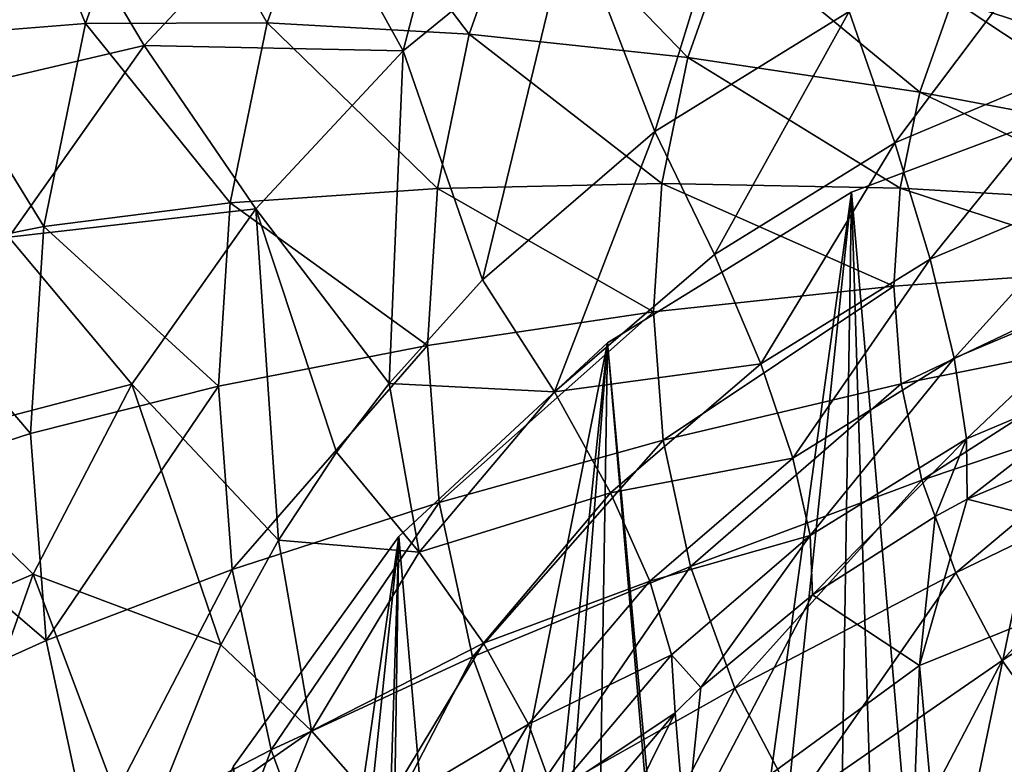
# Model space of a CAD drawing. Header units: millimetres. Extents: x 0 to 1220, y 0 to 506.
# Tile 187 of 256: x 759 to 773, y 398 to 409. Entities that reach past the tile are written whole.
import ezdxf

# ---------------------------------------------------------------- set-up
doc = ezdxf.new("R2010")
doc.units = ezdxf.units.MM
doc.header["$LTSCALE"] = 25.4
doc.layers.get('0').update_dxf_attribs({"true_color": 0xff5454})

# ---------------------------------------------------------------- blocks, each defined once
blk = doc.blocks.new('TWIG-VI-9138.STL')
at = {"color": 7, "true_color": 0xffffff}
mesh = blk.add_polyface(dxfattribs=at)
corners = [(189.83, 426.246, 68.032), (186.25, 425.926, 63.548), (187.527, 423.779, 67.294), (188.71, 428.562, 64.336)]
mesh.append_faces([[corners[k] for k in face] for face in [(0, 1, 2), (1, 0, 3)]], dxfattribs={"vtx0": -1, "color": 7})
mesh = blk.add_polyface(dxfattribs=at)
corners = [(191.237, 423.702, 71.47), (192.455, 428.393, 68.691), (189.83, 426.246, 68.032), (193.642, 425.668, 72.074)]
mesh.append_faces([[corners[k] for k in face] for face in [(0, 1, 2), (1, 0, 3)]], dxfattribs={"vtx0": -1, "color": 7})
mesh = blk.add_polyface(dxfattribs=at)
corners = [(186.25, 425.926, 63.548), (183.136, 424.788, 58.693), (184.178, 422.995, 62.69), (185.308, 427.862, 59.592)]
mesh.append_faces([[corners[k] for k in face] for face in [(0, 1, 2), (1, 0, 3)]], dxfattribs={"vtx0": -1, "color": 7})
mesh = blk.add_polyface(dxfattribs=at)
corners = [(196.3, 427.305, 72.596), (193.642, 425.668, 72.074), (194.838, 422.546, 75.105)]
mesh.append_faces([[corners[k] for k in face] for face in [(0, 1, 2)]], dxfattribs={"color": 7})
mesh = blk.add_polyface(dxfattribs=at)
corners = [(197.621, 424.266, 75.653), (196.3, 427.305, 72.596), (194.838, 422.546, 75.105)]
mesh.append_faces([[corners[k] for k in face] for face in [(0, 1, 2)]], dxfattribs={"color": 7})
mesh = blk.add_polyface(dxfattribs=at)
corners = [(185.506, 426.993, 32.05), (186.686, 424.094, 28.275), (184.414, 423.913, 31.18), (187.68, 426.898, 29.067)]
mesh.append_faces([[corners[k] for k in face] for face in [(0, 1, 2), (1, 0, 3)]], dxfattribs={"vtx0": -1, "color": 7})
mesh = blk.add_polyface(dxfattribs=at)
corners = [(187.68, 426.898, 29.067), (189.288, 424.103, 25.656), (186.686, 424.094, 28.275), (190.17, 426.588, 26.358)]
mesh.append_faces([[corners[k] for k in face] for face in [(0, 1, 2), (1, 0, 3)]], dxfattribs={"vtx0": -1, "color": 7})
mesh = blk.add_polyface(dxfattribs=at)
corners = [(190.17, 426.588, 26.358), (192.179, 423.941, 23.365), (189.288, 424.103, 25.656), (192.934, 426.069, 23.966)]
mesh.append_faces([[corners[k] for k in face] for face in [(0, 1, 2), (1, 0, 3)]], dxfattribs={"vtx0": -1, "color": 7})
mesh = blk.add_polyface(dxfattribs=at)
corners = [(191.237, 423.702, 71.47), (187.527, 423.779, 67.294), (189.127, 421.442, 70.795), (189.83, 426.246, 68.032)]
mesh.append_faces([[corners[k] for k in face] for face in [(0, 1, 2), (1, 0, 3)]], dxfattribs={"vtx0": -1, "color": 7})
mesh = blk.add_polyface(dxfattribs=at)
corners = [(192.934, 426.069, 23.966), (195.311, 423.608, 21.438), (192.179, 423.941, 23.365), (195.928, 425.348, 21.929)]
mesh.append_faces([[corners[k] for k in face] for face in [(0, 1, 2), (1, 0, 3)]], dxfattribs={"vtx0": -1, "color": 7})
mesh = blk.add_polyface(dxfattribs=at)
corners = [(187.527, 423.779, 67.294), (184.178, 422.995, 62.69), (185.587, 421.036, 66.492), (186.25, 425.926, 63.548)]
mesh.append_faces([[corners[k] for k in face] for face in [(0, 1, 2), (1, 0, 3)]], dxfattribs={"vtx0": -1, "color": 7})
mesh = blk.add_polyface(dxfattribs=at)
corners = [(193.642, 425.668, 72.074), (191.237, 423.702, 71.47), (192.372, 420.424, 74.457)]
mesh.append_faces([[corners[k] for k in face] for face in [(0, 1, 2)]], dxfattribs={"color": 7})
mesh = blk.add_polyface(dxfattribs=at)
corners = [(194.838, 422.546, 75.105), (193.642, 425.668, 72.074), (192.372, 420.424, 74.457)]
mesh.append_faces([[corners[k] for k in face] for face in [(0, 1, 2)]], dxfattribs={"color": 7})
mesh = blk.add_polyface(dxfattribs=at)
corners = [(199.754, 425.69, 20.641), (202.412, 423.352, 19.049), (199.105, 424.438, 20.282), (202.85, 424.196, 19.292)]
mesh.append_faces([[corners[k] for k in face] for face in [(0, 1, 2), (1, 0, 3)]], dxfattribs={"vtx0": -1, "color": 7})
mesh = blk.add_polyface(dxfattribs=at)
corners = [(198.277, 422.385, 77.511), (200.651, 425.544, 76.087), (197.621, 424.266, 75.653), (201.091, 423.571, 77.915)]
mesh.append_faces([[corners[k] for k in face] for face in [(0, 1, 2), (1, 0, 3)]], dxfattribs={"vtx0": -1, "color": 7})
mesh = blk.add_polyface(dxfattribs=at)
corners = [(195.928, 425.348, 21.929), (198.634, 423.112, 19.907), (195.311, 423.608, 21.438), (199.105, 424.438, 20.282)]
mesh.append_faces([[corners[k] for k in face] for face in [(0, 1, 2), (1, 0, 3)]], dxfattribs={"vtx0": -1, "color": 7})
mesh = blk.add_polyface(dxfattribs=at)
corners = [(199.105, 424.438, 20.282), (202.095, 422.459, 18.797), (198.634, 423.112, 19.907), (202.412, 423.352, 19.049)]
mesh.append_faces([[corners[k] for k in face] for face in [(0, 1, 2), (1, 0, 3)]], dxfattribs={"vtx0": -1, "color": 7})
mesh = blk.add_polyface(dxfattribs=at)
corners = [(195.693, 420.787, 77.002), (197.621, 424.266, 75.653), (194.838, 422.546, 75.105), (198.277, 422.385, 77.511)]
mesh.append_faces([[corners[k] for k in face] for face in [(0, 1, 2), (1, 0, 3)]], dxfattribs={"vtx0": -1, "color": 7})
mesh = blk.add_polyface(dxfattribs=at)
corners = [(184.414, 423.913, 31.18), (186.089, 421.185, 27.466), (183.758, 420.717, 30.291), (186.686, 424.094, 28.275)]
mesh.append_faces([[corners[k] for k in face] for face in [(0, 1, 2), (1, 0, 3)]], dxfattribs={"vtx0": -1, "color": 7})
mesh = blk.add_polyface(dxfattribs=at)
corners = [(186.686, 424.094, 28.275), (188.759, 421.525, 24.939), (186.089, 421.185, 27.466), (189.288, 424.103, 25.656)]
mesh.append_faces([[corners[k] for k in face] for face in [(0, 1, 2), (1, 0, 3)]], dxfattribs={"vtx0": -1, "color": 7})
mesh = blk.add_polyface(dxfattribs=at)
corners = [(189.288, 424.103, 25.656), (191.726, 421.732, 22.75), (188.759, 421.525, 24.939), (192.179, 423.941, 23.365)]
mesh.append_faces([[corners[k] for k in face] for face in [(0, 1, 2), (1, 0, 3)]], dxfattribs={"vtx0": -1, "color": 7})
mesh = blk.add_polyface(dxfattribs=at)
corners = [(192.179, 423.941, 23.365), (194.941, 421.802, 20.936), (191.726, 421.732, 22.75), (195.311, 423.608, 21.438)]
mesh.append_faces([[corners[k] for k in face] for face in [(0, 1, 2), (1, 0, 3)]], dxfattribs={"vtx0": -1, "color": 7})
mesh = blk.add_polyface(dxfattribs=at)
corners = [(189.127, 421.442, 70.795), (185.587, 421.036, 66.492), (187.351, 418.928, 70.059), (187.527, 423.779, 67.294)]
mesh.append_faces([[corners[k] for k in face] for face in [(0, 1, 2), (1, 0, 3)]], dxfattribs={"vtx0": -1, "color": 7})
at = {"color": 0}
mesh = blk.add_polyface(dxfattribs=at)
corners = [(186.28, 405.853, 81.676), (186.967, 397.876, 79.523), (186.217, 401.835, 80.58), (187.155, 409.777, 82.769), (188.502, 394.128, 78.546), (188.806, 413.454, 83.818), (190.763, 390.737, 77.687), (191.172, 416.745, 84.782), (193.663, 387.831, 76.978), (194.161, 419.522, 85.623), (197.089, 385.522, 76.448), (197.658, 421.679, 86.31), (200.912, 383.901, 76.115), (201.529, 423.132, 86.816), (204.983, 383.027, 75.993), (205.625, 423.827, 87.122), (209.147, 382.936, 76.087), (209.788, 423.736, 87.216), (213.243, 383.631, 76.393), (213.86, 422.863, 87.095), (217.114, 385.084, 76.899), (217.682, 421.241, 86.762), (220.611, 387.241, 77.587), (221.109, 418.932, 86.231), (223.6, 390.018, 78.428), (224.009, 416.027, 85.523), (225.966, 393.309, 79.392), (226.269, 412.635, 84.663), (227.617, 396.987, 80.44), (227.804, 408.887, 83.687), (228.492, 400.91, 81.534), (228.555, 404.928, 82.63)]
mesh.append_faces([[corners[k] for k in face] for face in [(0, 1, 2), (30, 29, 31)]], dxfattribs={"vtx0": -1, "color": 0})
mesh.append_faces([[corners[k] for k in face] for face in [(1, 3, 4), (4, 5, 6), (6, 7, 8), (8, 9, 10), (10, 11, 12), (12, 13, 14), (14, 15, 16), (16, 17, 18), (18, 19, 20), (20, 21, 22), (22, 23, 24), (24, 25, 26), (26, 27, 28), (28, 29, 30)]], dxfattribs={"vtx0": -1, "vtx1": -1, "color": 0})
mesh.append_faces([[corners[k] for k in face] for face in [(1, 0, 3), (4, 3, 5), (6, 5, 7), (8, 7, 9), (10, 9, 11), (12, 11, 13), (14, 13, 15), (16, 15, 17), (18, 17, 19), (20, 19, 21), (22, 21, 23), (24, 23, 25), (26, 25, 27), (28, 27, 29)]], dxfattribs={"vtx0": -1, "vtx2": -1, "color": 0})
at = {"color": 7, "true_color": 0xffffff}
mesh = blk.add_polyface(dxfattribs=at)
corners = [(191.237, 423.702, 71.47), (189.127, 421.442, 70.795), (191.035, 418.937, 74.014)]
mesh.append_faces([[corners[k] for k in face] for face in [(0, 1, 2)]], dxfattribs={"color": 7})
mesh = blk.add_polyface(dxfattribs=at)
corners = [(192.372, 420.424, 74.457), (191.237, 423.702, 71.47), (191.035, 418.937, 74.014)]
mesh.append_faces([[corners[k] for k in face] for face in [(0, 1, 2)]], dxfattribs={"color": 7})
mesh = blk.add_polyface(dxfattribs=at)
corners = [(195.311, 423.608, 21.438), (198.352, 421.735, 19.524), (194.941, 421.802, 20.936), (198.634, 423.112, 19.907)]
mesh.append_faces([[corners[k] for k in face] for face in [(0, 1, 2), (1, 0, 3)]], dxfattribs={"vtx0": -1, "color": 7})
mesh = blk.add_polyface(dxfattribs=at)
corners = [(198.782, 420.72, 79.607), (201.091, 423.571, 77.915), (198.277, 422.385, 77.511), (201.424, 421.834, 79.986)]
mesh.append_faces([[corners[k] for k in face] for face in [(0, 1, 2), (1, 0, 3)]], dxfattribs={"vtx0": -1, "color": 7})
at = {"color": 0}
mesh = blk.add_polyface(dxfattribs=at)
corners = [(198.121, 406.818, 144.485), (201.529, 423.132, 86.816), (197.658, 421.679, 86.31)]
mesh.append_faces([[corners[k] for k in face] for face in [(0, 1, 2)]], dxfattribs={"color": 0})
mesh = blk.add_polyface(dxfattribs=at)
corners = [(199.878, 407.373, 144.686), (201.529, 423.132, 86.816), (198.121, 406.818, 144.485)]
mesh.append_faces([[corners[k] for k in face] for face in [(0, 1, 2)]], dxfattribs={"color": 0})
at = {"color": 7, "true_color": 0xffffff}
mesh = blk.add_polyface(dxfattribs=at)
corners = [(198.634, 423.112, 19.907), (201.905, 421.531, 18.539), (198.352, 421.735, 19.524), (202.095, 422.459, 18.797)]
mesh.append_faces([[corners[k] for k in face] for face in [(0, 1, 2), (1, 0, 3)]], dxfattribs={"vtx0": -1, "color": 7})
mesh = blk.add_polyface(dxfattribs=at)
corners = [(193.403, 418.817, 76.401), (194.838, 422.546, 75.105), (192.372, 420.424, 74.457), (195.693, 420.787, 77.002)]
mesh.append_faces([[corners[k] for k in face] for face in [(0, 1, 2), (1, 0, 3)]], dxfattribs={"vtx0": -1, "color": 7})
mesh = blk.add_polyface(dxfattribs=at)
corners = [(196.356, 419.22, 79.13), (198.277, 422.385, 77.511), (195.693, 420.787, 77.002), (198.782, 420.72, 79.607)]
mesh.append_faces([[corners[k] for k in face] for face in [(0, 1, 2), (1, 0, 3)]], dxfattribs={"vtx0": -1, "color": 7})
mesh = blk.add_polyface(dxfattribs=at)
corners = [(191.726, 421.732, 22.75), (194.823, 419.963, 20.431), (191.582, 419.483, 22.134), (194.941, 421.802, 20.936)]
mesh.append_faces([[corners[k] for k in face] for face in [(0, 1, 2), (1, 0, 3)]], dxfattribs={"vtx0": -1, "color": 7})
mesh = blk.add_polyface(dxfattribs=at)
corners = [(194.941, 421.802, 20.936), (198.262, 420.334, 19.14), (194.823, 419.963, 20.431), (198.352, 421.735, 19.524)]
mesh.append_faces([[corners[k] for k in face] for face in [(0, 1, 2), (1, 0, 3)]], dxfattribs={"vtx0": -1, "color": 7})
mesh = blk.add_polyface(dxfattribs=at)
corners = [(199.126, 419.299, 81.906), (201.424, 421.834, 79.986), (198.782, 420.72, 79.607), (201.643, 420.36, 82.267)]
mesh.append_faces([[corners[k] for k in face] for face in [(0, 1, 2), (1, 0, 3)]], dxfattribs={"vtx0": -1, "color": 7})
mesh = blk.add_polyface(dxfattribs=at)
corners = [(188.759, 421.525, 24.939), (191.582, 419.483, 22.134), (188.591, 418.899, 24.219), (191.726, 421.732, 22.75)]
mesh.append_faces([[corners[k] for k in face] for face in [(0, 1, 2), (1, 0, 3)]], dxfattribs={"vtx0": -1, "color": 7})
at = {"color": 0}
mesh = blk.add_polyface(dxfattribs=at)
corners = [(195.435, 405.628, 144.084), (197.658, 421.679, 86.31), (194.161, 419.522, 85.623)]
mesh.append_faces([[corners[k] for k in face] for face in [(0, 1, 2)]], dxfattribs={"color": 0})
mesh = blk.add_polyface(dxfattribs=at)
corners = [(196.007, 405.919, 144.18), (197.658, 421.679, 86.31), (195.435, 405.628, 144.084)]
mesh.append_faces([[corners[k] for k in face] for face in [(0, 1, 2)]], dxfattribs={"color": 0})
mesh = blk.add_polyface(dxfattribs=at)
corners = [(198.121, 406.818, 144.485), (197.658, 421.679, 86.31), (196.007, 405.919, 144.18)]
mesh.append_faces([[corners[k] for k in face] for face in [(0, 1, 2)]], dxfattribs={"color": 0})
at = {"color": 7, "true_color": 0xffffff}
mesh = blk.add_polyface(dxfattribs=at)
corners = [(198.352, 421.735, 19.524), (201.844, 420.587, 18.28), (198.262, 420.334, 19.14), (201.905, 421.531, 18.539)]
mesh.append_faces([[corners[k] for k in face] for face in [(0, 1, 2), (1, 0, 3)]], dxfattribs={"vtx0": -1, "color": 7})
mesh = blk.add_polyface(dxfattribs=at)
corners = [(186.089, 421.185, 27.466), (188.591, 418.899, 24.219), (185.899, 418.222, 26.654), (188.759, 421.525, 24.939)]
mesh.append_faces([[corners[k] for k in face] for face in [(0, 1, 2), (1, 0, 3)]], dxfattribs={"vtx0": -1, "color": 7})
mesh = blk.add_polyface(dxfattribs=at)
corners = [(189.127, 421.442, 70.795), (187.351, 418.928, 70.059), (189.45, 416.694, 73.358)]
mesh.append_faces([[corners[k] for k in face] for face in [(0, 1, 2)]], dxfattribs={"color": 7})
mesh = blk.add_polyface(dxfattribs=at)
corners = [(189.127, 421.442, 70.795), (189.45, 416.694, 73.358), (190.283, 417.954, 73.725)]
mesh.append_faces([[corners[k] for k in face] for face in [(0, 1, 2)]], dxfattribs={"color": 7})
mesh = blk.add_polyface(dxfattribs=at)
corners = [(189.127, 421.442, 70.795), (190.283, 417.954, 73.725), (191.035, 418.937, 74.014)]
mesh.append_faces([[corners[k] for k in face] for face in [(0, 1, 2)]], dxfattribs={"color": 7})
mesh = blk.add_polyface(dxfattribs=at)
corners = [(183.758, 420.717, 30.291), (185.899, 418.222, 26.654), (183.55, 417.462, 29.399), (186.089, 421.185, 27.466)]
mesh.append_faces([[corners[k] for k in face] for face in [(0, 1, 2), (1, 0, 3)]], dxfattribs={"vtx0": -1, "color": 7})
mesh = blk.add_polyface(dxfattribs=at)
corners = [(187.351, 418.928, 70.059), (184.046, 418.064, 65.638), (185.938, 416.206, 69.278), (185.587, 421.036, 66.492)]
mesh.append_faces([[corners[k] for k in face] for face in [(0, 1, 2), (1, 0, 3)]], dxfattribs={"vtx0": -1, "color": 7})
mesh = blk.add_polyface(dxfattribs=at)
corners = [(196.356, 419.22, 79.13), (193.403, 418.817, 76.401), (194.206, 417.37, 78.565), (195.693, 420.787, 77.002)]
mesh.append_faces([[corners[k] for k in face] for face in [(0, 1, 2), (1, 0, 3)]], dxfattribs={"vtx0": -1, "color": 7})
mesh = blk.add_polyface(dxfattribs=at)
corners = [(196.815, 417.87, 81.451), (198.782, 420.72, 79.607), (196.356, 419.22, 79.13), (199.126, 419.299, 81.906)]
mesh.append_faces([[corners[k] for k in face] for face in [(0, 1, 2), (1, 0, 3)]], dxfattribs={"vtx0": -1, "color": 7})
mesh = blk.add_polyface(dxfattribs=at)
corners = [(201.844, 420.587, 18.28), (198.367, 418.931, 18.761), (198.262, 420.334, 19.14), (201.915, 419.642, 18.025)]
mesh.append_faces([[corners[k] for k in face] for face in [(0, 1, 2), (1, 0, 3)]], dxfattribs={"vtx0": -1, "color": 7})
mesh = blk.add_polyface(dxfattribs=at)
corners = [(193.403, 418.817, 76.401), (192.372, 420.424, 74.457), (191.035, 418.937, 74.014)]
mesh.append_faces([[corners[k] for k in face] for face in [(0, 1, 2)]], dxfattribs={"color": 7})
mesh = blk.add_polyface(dxfattribs=at)
corners = [(198.262, 420.334, 19.14), (194.961, 418.124, 19.934), (194.823, 419.963, 20.431), (198.367, 418.931, 18.761)]
mesh.append_faces([[corners[k] for k in face] for face in [(0, 1, 2), (1, 0, 3)]], dxfattribs={"vtx0": -1, "color": 7})
mesh = blk.add_polyface(dxfattribs=at)
corners = [(199.305, 418.146, 84.368), (201.643, 420.36, 82.267), (199.126, 419.299, 81.906), (201.746, 419.175, 84.718)]
mesh.append_faces([[corners[k] for k in face] for face in [(0, 1, 2), (1, 0, 3)]], dxfattribs={"vtx0": -1, "color": 7})
mesh = blk.add_polyface(dxfattribs=at)
corners = [(194.823, 419.963, 20.431), (191.75, 417.232, 21.526), (191.582, 419.483, 22.134), (194.961, 418.124, 19.934)]
mesh.append_faces([[corners[k] for k in face] for face in [(0, 1, 2), (1, 0, 3)]], dxfattribs={"vtx0": -1, "color": 7})
mesh = blk.add_polyface(dxfattribs=at)
corners = [(201.915, 419.642, 18.025), (198.665, 417.554, 18.394), (198.367, 418.931, 18.761), (202.115, 418.714, 17.778)]
mesh.append_faces([[corners[k] for k in face] for face in [(0, 1, 2), (1, 0, 3)]], dxfattribs={"vtx0": -1, "color": 7})
mesh = blk.add_polyface(dxfattribs=at)
corners = [(191.582, 419.483, 22.134), (188.788, 416.272, 23.509), (188.591, 418.899, 24.219), (191.75, 417.232, 21.526)]
mesh.append_faces([[corners[k] for k in face] for face in [(0, 1, 2), (1, 0, 3)]], dxfattribs={"vtx0": -1, "color": 7})
at = {"color": 0}
mesh = blk.add_polyface(dxfattribs=at)
corners = [(192.51, 403.762, 143.493), (194.161, 419.522, 85.623), (190.713, 402.227, 143.023)]
mesh.append_faces([[corners[k] for k in face] for face in [(0, 1, 2)]], dxfattribs={"color": 0})
mesh = blk.add_polyface(dxfattribs=at)
corners = [(190.713, 402.227, 143.023), (194.161, 419.522, 85.623), (191.172, 416.745, 84.782)]
mesh.append_faces([[corners[k] for k in face] for face in [(0, 1, 2)]], dxfattribs={"color": 0})
mesh = blk.add_polyface(dxfattribs=at)
corners = [(192.95, 404.088, 143.594), (194.161, 419.522, 85.623), (192.51, 403.762, 143.493)]
mesh.append_faces([[corners[k] for k in face] for face in [(0, 1, 2)]], dxfattribs={"color": 0})
mesh = blk.add_polyface(dxfattribs=at)
corners = [(195.435, 405.628, 144.084), (194.161, 419.522, 85.623), (192.95, 404.088, 143.594)]
mesh.append_faces([[corners[k] for k in face] for face in [(0, 1, 2)]], dxfattribs={"color": 0})
at = {"color": 7, "true_color": 0xffffff}
mesh = blk.add_polyface(dxfattribs=at)
corners = [(197.064, 416.76, 83.926), (199.126, 419.299, 81.906), (196.815, 417.87, 81.451), (199.305, 418.146, 84.368)]
mesh.append_faces([[corners[k] for k in face] for face in [(0, 1, 2), (1, 0, 3)]], dxfattribs={"vtx0": -1, "color": 7})
mesh = blk.add_polyface(dxfattribs=at)
corners = [(196.815, 417.87, 81.451), (194.206, 417.37, 78.565), (194.767, 416.108, 80.913), (196.356, 419.22, 79.13)]
mesh.append_faces([[corners[k] for k in face] for face in [(0, 1, 2), (1, 0, 3)]], dxfattribs={"vtx0": -1, "color": 7})
mesh = blk.add_polyface(dxfattribs=at)
corners = [(199.315, 417.281, 86.951), (201.746, 419.175, 84.718), (199.305, 418.146, 84.368), (201.73, 418.299, 87.297)]
mesh.append_faces([[corners[k] for k in face] for face in [(0, 1, 2), (1, 0, 3)]], dxfattribs={"vtx0": -1, "color": 7})
mesh = blk.add_polyface(dxfattribs=at)
corners = [(188.591, 418.899, 24.219), (186.121, 415.257, 25.853), (185.899, 418.222, 26.654), (188.788, 416.272, 23.509)]
mesh.append_faces([[corners[k] for k in face] for face in [(0, 1, 2), (1, 0, 3)]], dxfattribs={"vtx0": -1, "color": 7})
mesh = blk.add_polyface(dxfattribs=at)
corners = [(187.351, 418.928, 70.059), (185.938, 416.206, 69.278), (188.622, 415.195, 72.926)]
mesh.append_faces([[corners[k] for k in face] for face in [(0, 1, 2)]], dxfattribs={"color": 7})
mesh = blk.add_polyface(dxfattribs=at)
corners = [(187.351, 418.928, 70.059), (188.622, 415.195, 72.926), (189.45, 416.694, 73.358)]
mesh.append_faces([[corners[k] for k in face] for face in [(0, 1, 2)]], dxfattribs={"color": 7})
mesh = blk.add_polyface(dxfattribs=at)
corners = [(191.035, 418.937, 74.014), (190.283, 417.954, 73.725), (191.463, 416.523, 75.721)]
mesh.append_faces([[corners[k] for k in face] for face in [(0, 1, 2)]], dxfattribs={"color": 7})
mesh = blk.add_polyface(dxfattribs=at)
corners = [(193.403, 418.817, 76.401), (191.035, 418.937, 74.014), (191.463, 416.523, 75.721)]
mesh.append_faces([[corners[k] for k in face] for face in [(0, 1, 2)]], dxfattribs={"color": 7})
mesh = blk.add_polyface(dxfattribs=at)
corners = [(198.367, 418.931, 18.761), (195.351, 416.316, 19.453), (194.961, 418.124, 19.934), (198.665, 417.554, 18.394)]
mesh.append_faces([[corners[k] for k in face] for face in [(0, 1, 2), (1, 0, 3)]], dxfattribs={"vtx0": -1, "color": 7})
mesh = blk.add_polyface(dxfattribs=at)
corners = [(194.206, 417.37, 78.565), (191.463, 416.523, 75.721), (192.384, 415.216, 77.926), (193.403, 418.817, 76.401)]
mesh.append_faces([[corners[k] for k in face] for face in [(0, 1, 2), (1, 0, 3)]], dxfattribs={"vtx0": -1, "color": 7})
mesh = blk.add_polyface(dxfattribs=at)
corners = [(202.115, 418.714, 17.778), (199.149, 416.225, 18.047), (198.665, 417.554, 18.394), (202.442, 417.819, 17.543)]
mesh.append_faces([[corners[k] for k in face] for face in [(0, 1, 2), (1, 0, 3)]], dxfattribs={"vtx0": -1, "color": 7})
mesh = blk.add_polyface(dxfattribs=at)
corners = [(202.515, 416.467, 95.245), (201.73, 418.299, 87.297), (199.315, 417.281, 86.951)]
mesh.append_faces([[corners[k] for k in face] for face in [(0, 1, 2)]], dxfattribs={"color": 7})
mesh = blk.add_polyface(dxfattribs=at)
corners = [(183.55, 417.462, 29.399), (186.121, 415.257, 25.853), (183.793, 414.206, 28.519), (185.899, 418.222, 26.654)]
mesh.append_faces([[corners[k] for k in face] for face in [(0, 1, 2), (1, 0, 3)]], dxfattribs={"vtx0": -1, "color": 7})
mesh = blk.add_polyface(dxfattribs=at)
corners = [(194.961, 418.124, 19.934), (192.227, 415.022, 20.937), (191.75, 417.232, 21.526), (195.351, 416.316, 19.453)]
mesh.append_faces([[corners[k] for k in face] for face in [(0, 1, 2), (1, 0, 3)]], dxfattribs={"vtx0": -1, "color": 7})
mesh = blk.add_polyface(dxfattribs=at)
corners = [(197.097, 415.909, 86.514), (199.305, 418.146, 84.368), (197.064, 416.76, 83.926)]
mesh.append_faces([[corners[k] for k in face] for face in [(0, 1, 2)]], dxfattribs={"color": 7})
mesh = blk.add_polyface(dxfattribs=at)
corners = [(198.853, 417.034, 86.87), (199.305, 418.146, 84.368), (197.097, 415.909, 86.514)]
mesh.append_faces([[corners[k] for k in face] for face in [(0, 1, 2)]], dxfattribs={"color": 7})
mesh = blk.add_polyface(dxfattribs=at)
corners = [(199.315, 417.281, 86.951), (199.305, 418.146, 84.368), (198.853, 417.034, 86.87)]
mesh.append_faces([[corners[k] for k in face] for face in [(0, 1, 2)]], dxfattribs={"color": 7})
mesh = blk.add_polyface(dxfattribs=at)
corners = [(185.938, 416.206, 69.278), (182.93, 414.918, 64.75), (184.916, 413.323, 68.464), (184.046, 418.064, 65.638)]
mesh.append_faces([[corners[k] for k in face] for face in [(0, 1, 2), (1, 0, 3)]], dxfattribs={"vtx0": -1, "color": 7})
mesh = blk.add_polyface(dxfattribs=at)
corners = [(190.283, 417.954, 73.725), (189.45, 416.694, 73.358), (191.463, 416.523, 75.721)]
mesh.append_faces([[corners[k] for k in face] for face in [(0, 1, 2)]], dxfattribs={"color": 7})
mesh = blk.add_polyface(dxfattribs=at)
corners = [(197.064, 416.76, 83.926), (194.767, 416.108, 80.913), (195.077, 415.051, 83.404), (196.815, 417.87, 81.451)]
mesh.append_faces([[corners[k] for k in face] for face in [(0, 1, 2), (1, 0, 3)]], dxfattribs={"vtx0": -1, "color": 7})
mesh = blk.add_polyface(dxfattribs=at)
corners = [(202.442, 417.819, 17.543), (199.813, 414.97, 17.724), (199.149, 416.225, 18.047), (202.889, 416.973, 17.326)]
mesh.append_faces([[corners[k] for k in face] for face in [(0, 1, 2), (1, 0, 3)]], dxfattribs={"vtx0": -1, "color": 7})
mesh = blk.add_polyface(dxfattribs=at)
corners = [(198.665, 417.554, 18.394), (195.987, 414.574, 18.997), (195.351, 416.316, 19.453), (199.149, 416.225, 18.047)]
mesh.append_faces([[corners[k] for k in face] for face in [(0, 1, 2), (1, 0, 3)]], dxfattribs={"vtx0": -1, "color": 7})
mesh = blk.add_polyface(dxfattribs=at)
corners = [(194.767, 416.108, 80.913), (192.384, 415.216, 77.926), (193.032, 414.056, 80.304), (194.206, 417.37, 78.565)]
mesh.append_faces([[corners[k] for k in face] for face in [(0, 1, 2), (1, 0, 3)]], dxfattribs={"vtx0": -1, "color": 7})
mesh = blk.add_polyface(dxfattribs=at)
corners = [(202.515, 416.467, 95.245), (199.315, 417.281, 86.951), (198.63, 414.899, 94.708)]
mesh.append_faces([[corners[k] for k in face] for face in [(0, 1, 2)]], dxfattribs={"color": 7})
mesh = blk.add_polyface(dxfattribs=at)
corners = [(198.63, 414.899, 94.708), (199.315, 417.281, 86.951), (198.853, 417.034, 86.87)]
mesh.append_faces([[corners[k] for k in face] for face in [(0, 1, 2)]], dxfattribs={"color": 7})
mesh = blk.add_polyface(dxfattribs=at)
corners = [(191.75, 417.232, 21.526), (189.345, 413.691, 22.822), (188.788, 416.272, 23.509), (192.227, 415.022, 20.937)]
mesh.append_faces([[corners[k] for k in face] for face in [(0, 1, 2), (1, 0, 3)]], dxfattribs={"vtx0": -1, "color": 7})
mesh = blk.add_polyface(dxfattribs=at)
corners = [(190.655, 397.463, 89.732), (190.969, 405.542, 91.941), (190.283, 401.526, 90.827), (192.06, 393.611, 88.723), (192.67, 409.26, 93.002), (194.412, 390.209, 87.863), (195.278, 412.446, 93.944), (197.562, 387.472, 87.208), (198.63, 414.899, 94.708), (201.312, 385.573, 86.798), (202.515, 416.467, 95.245), (205.427, 384.63, 86.658), (206.689, 417.049, 95.523), (209.648, 384.702, 86.798), (210.89, 416.611, 95.523), (213.709, 385.786, 87.209), (214.854, 415.178, 95.246), (217.357, 387.812, 87.865), (218.331, 412.841, 94.709), (220.36, 390.655, 88.725), (221.104, 409.748, 93.946), (222.532, 394.134, 89.734), (222.997, 406.092, 93.004), (223.735, 398.032, 90.83), (223.893, 402.103, 91.943)]
mesh.append_faces([[corners[k] for k in face] for face in [(0, 1, 2), (22, 23, 24)]], dxfattribs={"vtx0": -1, "color": 7})
mesh.append_faces([[corners[k] for k in face] for face in [(1, 3, 4), (4, 5, 6), (6, 7, 8), (8, 9, 10), (10, 11, 12), (12, 13, 14), (14, 15, 16), (16, 17, 18), (18, 19, 20), (20, 21, 22)]], dxfattribs={"vtx0": -1, "vtx1": -1, "color": 7})
mesh.append_faces([[corners[k] for k in face] for face in [(1, 0, 3), (4, 3, 5), (6, 5, 7), (8, 7, 9), (10, 9, 11), (12, 11, 13), (14, 13, 15), (16, 15, 17), (18, 17, 19), (20, 19, 21), (22, 21, 23)]], dxfattribs={"vtx0": -1, "vtx2": -1, "color": 7})
mesh = blk.add_polyface(dxfattribs=at)
corners = [(198.63, 414.899, 94.708), (198.853, 417.034, 86.87), (197.097, 415.909, 86.514)]
mesh.append_faces([[corners[k] for k in face] for face in [(0, 1, 2)]], dxfattribs={"color": 7})
mesh = blk.add_polyface(dxfattribs=at)
corners = [(202.889, 416.973, 17.326), (200.643, 413.81, 17.431), (199.813, 414.97, 17.724), (203.448, 416.191, 17.129)]
mesh.append_faces([[corners[k] for k in face] for face in [(0, 1, 2), (1, 0, 3)]], dxfattribs={"vtx0": -1, "color": 7})
at = {"color": 0}
mesh = blk.add_polyface(dxfattribs=at)
corners = [(191.172, 416.745, 84.782), (188.769, 400.082, 142.384), (189.521, 400.985, 142.651)]
mesh.append_faces([[corners[k] for k in face] for face in [(0, 1, 2)]], dxfattribs={"color": 0})
mesh = blk.add_polyface(dxfattribs=at)
corners = [(191.172, 416.745, 84.782), (188.806, 413.454, 83.818), (188.769, 400.082, 142.384)]
mesh.append_faces([[corners[k] for k in face] for face in [(0, 1, 2)]], dxfattribs={"color": 0})
mesh = blk.add_polyface(dxfattribs=at)
corners = [(191.172, 416.745, 84.782), (189.521, 400.985, 142.651), (190.713, 402.227, 143.023)]
mesh.append_faces([[corners[k] for k in face] for face in [(0, 1, 2)]], dxfattribs={"color": 0})
at = {"color": 7, "true_color": 0xffffff}
mesh = blk.add_polyface(dxfattribs=at)
corners = [(195.501, 414.58, 86.107), (197.064, 416.76, 83.926), (195.077, 415.051, 83.404)]
mesh.append_faces([[corners[k] for k in face] for face in [(0, 1, 2)]], dxfattribs={"color": 7})
mesh = blk.add_polyface(dxfattribs=at)
corners = [(197.097, 415.909, 86.514), (197.064, 416.76, 83.926), (195.501, 414.58, 86.107)]
mesh.append_faces([[corners[k] for k in face] for face in [(0, 1, 2)]], dxfattribs={"color": 7})
mesh = blk.add_polyface(dxfattribs=at)
corners = [(189.45, 416.694, 73.358), (188.622, 415.195, 72.926), (189.921, 413.962, 74.979)]
mesh.append_faces([[corners[k] for k in face] for face in [(0, 1, 2)]], dxfattribs={"color": 7})
mesh = blk.add_polyface(dxfattribs=at)
corners = [(189.45, 416.694, 73.358), (189.921, 413.962, 74.979), (191.463, 416.523, 75.721)]
mesh.append_faces([[corners[k] for k in face] for face in [(0, 1, 2)]], dxfattribs={"color": 7})
mesh = blk.add_polyface(dxfattribs=at)
corners = [(192.384, 415.216, 77.926), (189.921, 413.962, 74.979), (190.937, 412.812, 77.23), (191.463, 416.523, 75.721)]
mesh.append_faces([[corners[k] for k in face] for face in [(0, 1, 2), (1, 0, 3)]], dxfattribs={"vtx0": -1, "color": 7})
mesh = blk.add_polyface(dxfattribs=at)
corners = [(195.351, 416.316, 19.453), (193.005, 412.89, 20.379), (192.227, 415.022, 20.937), (195.987, 414.574, 18.997)]
mesh.append_faces([[corners[k] for k in face] for face in [(0, 1, 2), (1, 0, 3)]], dxfattribs={"vtx0": -1, "color": 7})
mesh = blk.add_polyface(dxfattribs=at)
corners = [(185.938, 416.206, 69.278), (184.916, 413.323, 68.464), (187.431, 412.217, 72.081)]
mesh.append_faces([[corners[k] for k in face] for face in [(0, 1, 2)]], dxfattribs={"color": 7})
mesh = blk.add_polyface(dxfattribs=at)
corners = [(185.938, 416.206, 69.278), (187.431, 412.217, 72.081), (188.622, 415.195, 72.926)]
mesh.append_faces([[corners[k] for k in face] for face in [(0, 1, 2)]], dxfattribs={"color": 7})
mesh = blk.add_polyface(dxfattribs=at)
corners = [(188.788, 416.272, 23.509), (186.75, 412.345, 25.078), (186.121, 415.257, 25.853), (189.345, 413.691, 22.822)]
mesh.append_faces([[corners[k] for k in face] for face in [(0, 1, 2), (1, 0, 3)]], dxfattribs={"vtx0": -1, "color": 7})
mesh = blk.add_polyface(dxfattribs=at)
corners = [(199.149, 416.225, 18.047), (196.857, 412.926, 18.573), (195.987, 414.574, 18.997), (199.813, 414.97, 17.724)]
mesh.append_faces([[corners[k] for k in face] for face in [(0, 1, 2), (1, 0, 3)]], dxfattribs={"vtx0": -1, "color": 7})
mesh = blk.add_polyface(dxfattribs=at)
corners = [(195.077, 415.051, 83.404), (193.032, 414.056, 80.304), (193.394, 413.061, 82.814), (194.767, 416.108, 80.913)]
mesh.append_faces([[corners[k] for k in face] for face in [(0, 1, 2), (1, 0, 3)]], dxfattribs={"vtx0": -1, "color": 7})
mesh = blk.add_polyface(dxfattribs=at)
corners = [(198.63, 414.899, 94.708), (197.097, 415.909, 86.514), (195.278, 412.446, 93.944)]
mesh.append_faces([[corners[k] for k in face] for face in [(0, 1, 2)]], dxfattribs={"color": 7})
mesh = blk.add_polyface(dxfattribs=at)
corners = [(195.278, 412.446, 93.944), (197.097, 415.909, 86.514), (195.501, 414.58, 86.107)]
mesh.append_faces([[corners[k] for k in face] for face in [(0, 1, 2)]], dxfattribs={"color": 7})
mesh = blk.add_polyface(dxfattribs=at)
corners = [(183.793, 414.206, 28.519), (186.75, 412.345, 25.078), (184.484, 411.006, 27.667), (186.121, 415.257, 25.853)]
mesh.append_faces([[corners[k] for k in face] for face in [(0, 1, 2), (1, 0, 3)]], dxfattribs={"vtx0": -1, "color": 7})
mesh = blk.add_polyface(dxfattribs=at)
corners = [(189.921, 413.962, 74.979), (187.431, 412.217, 72.081), (188.815, 411.196, 74.194), (188.622, 415.195, 72.926)]
mesh.append_faces([[corners[k] for k in face] for face in [(0, 1, 2), (1, 0, 3)]], dxfattribs={"vtx0": -1, "color": 7})
mesh = blk.add_polyface(dxfattribs=at)
corners = [(193.032, 414.056, 80.304), (190.937, 412.812, 77.23), (191.653, 411.765, 79.641), (192.384, 415.216, 77.926)]
mesh.append_faces([[corners[k] for k in face] for face in [(0, 1, 2), (1, 0, 3)]], dxfattribs={"vtx0": -1, "color": 7})
mesh = blk.add_polyface(dxfattribs=at)
corners = [(192.227, 415.022, 20.937), (190.253, 411.202, 22.17), (189.345, 413.691, 22.822), (193.005, 412.89, 20.379)]
mesh.append_faces([[corners[k] for k in face] for face in [(0, 1, 2), (1, 0, 3)]], dxfattribs={"vtx0": -1, "color": 7})
mesh = blk.add_polyface(dxfattribs=at)
corners = [(195.131, 414.218, 85.997), (193.394, 413.061, 82.814), (193.466, 412.249, 85.414), (195.077, 415.051, 83.404)]
mesh.append_faces([[corners[k] for k in face] for face in [(0, 1, 2), (1, 0, 3)]], dxfattribs={"vtx0": -1, "color": 7})
mesh = blk.add_polyface(dxfattribs=at)
corners = [(195.077, 415.051, 83.404), (195.131, 414.218, 85.997), (195.501, 414.58, 86.107)]
mesh.append_faces([[corners[k] for k in face] for face in [(0, 1, 2)]], dxfattribs={"color": 7})
mesh = blk.add_polyface(dxfattribs=at)
corners = [(199.813, 414.97, 17.724), (197.946, 411.404, 18.19), (196.857, 412.926, 18.573), (200.643, 413.81, 17.431)]
mesh.append_faces([[corners[k] for k in face] for face in [(0, 1, 2), (1, 0, 3)]], dxfattribs={"vtx0": -1, "color": 7})
mesh = blk.add_polyface(dxfattribs=at)
corners = [(195.987, 414.574, 18.997), (194.07, 410.875, 19.861), (193.005, 412.89, 20.379), (196.857, 412.926, 18.573)]
mesh.append_faces([[corners[k] for k in face] for face in [(0, 1, 2), (1, 0, 3)]], dxfattribs={"vtx0": -1, "color": 7})
mesh = blk.add_polyface(dxfattribs=at)
corners = [(195.501, 414.58, 86.107), (195.131, 414.218, 85.997), (195.278, 412.446, 93.944)]
mesh.append_faces([[corners[k] for k in face] for face in [(0, 1, 2)]], dxfattribs={"color": 7})
mesh = blk.add_polyface(dxfattribs=at)
corners = [(195.131, 414.218, 85.997), (193.466, 412.249, 85.414), (192.67, 409.26, 93.002)]
mesh.append_faces([[corners[k] for k in face] for face in [(0, 1, 2)]], dxfattribs={"color": 7})
mesh = blk.add_polyface(dxfattribs=at)
corners = [(195.131, 414.218, 85.997), (192.67, 409.26, 93.002), (195.278, 412.446, 93.944)]
mesh.append_faces([[corners[k] for k in face] for face in [(0, 1, 2)]], dxfattribs={"color": 7})
mesh = blk.add_polyface(dxfattribs=at)
corners = [(193.394, 413.061, 82.814), (191.653, 411.765, 79.641), (192.057, 410.839, 82.171), (193.032, 414.056, 80.304)]
mesh.append_faces([[corners[k] for k in face] for face in [(0, 1, 2), (1, 0, 3)]], dxfattribs={"vtx0": -1, "color": 7})
mesh = blk.add_polyface(dxfattribs=at)
corners = [(190.937, 412.812, 77.23), (188.815, 411.196, 74.194), (189.898, 410.215, 76.493), (189.921, 413.962, 74.979)]
mesh.append_faces([[corners[k] for k in face] for face in [(0, 1, 2), (1, 0, 3)]], dxfattribs={"vtx0": -1, "color": 7})
mesh = blk.add_polyface(dxfattribs=at)
corners = [(200.643, 413.81, 17.431), (199.234, 410.034, 17.853), (197.946, 411.404, 18.19), (201.625, 412.766, 17.175)]
mesh.append_faces([[corners[k] for k in face] for face in [(0, 1, 2), (1, 0, 3)]], dxfattribs={"vtx0": -1, "color": 7})
mesh = blk.add_polyface(dxfattribs=at)
corners = [(189.345, 413.691, 22.822), (187.774, 409.537, 24.342), (186.75, 412.345, 25.078), (190.253, 411.202, 22.17)]
mesh.append_faces([[corners[k] for k in face] for face in [(0, 1, 2), (1, 0, 3)]], dxfattribs={"vtx0": -1, "color": 7})

msp = doc.modelspace()

# ---------------------------------------------------------------- block references
at = {"color": 250, "true_color": 0x262626}
msp.add_blockref('TWIG-VI-9138.STL', (573.181, -15.244, -16.545), dxfattribs=at)

doc.saveas('drawing.dxf')
